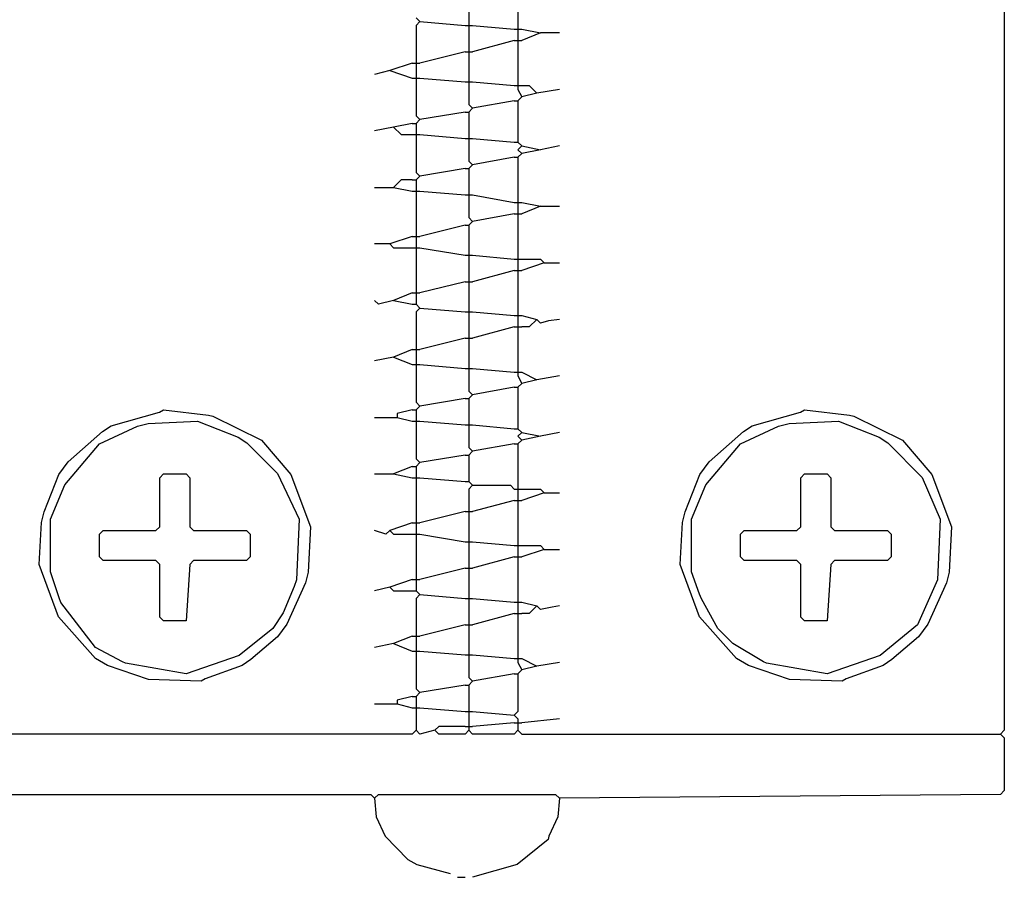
# Model space of a CAD drawing. Extents: x 49 to 882, y -9 to 1184.
# Tile 7 of 28: x 225 to 251, y 35 to 58. Entities that reach past the tile are written whole.
import ezdxf

# ---------------------------------------------------------------- set-up
doc = ezdxf.new("R2010")
doc.units = 0
doc.layers.add('Hrdware', color=7, linetype='CONTINUOUS')

msp = doc.modelspace()

# ---------------------------------------------------------------- linework, layer by layer
at = {"layer": 'Hrdware', "linetype": 'CONTINUOUS'}
for p, q in [((238.471099, 58.79931, -1), (238.471099, 57.810673, -1)), ((237.185873, 58.502719, -1), (237.185873, 57.909537, -1)), ((235.801782, 58.008401, -1), (235.900646, 57.909537, -1)), ((235.900646, 57.909537, -1), (237.087009, 57.810673, -1)), ((237.185873, 57.909537, -1), (237.185873, 57.810673, -1)), ((237.087009, 57.810673, -1), (237.185873, 57.810673, -1)), ((237.185873, 57.810673, -1), (237.284736, 57.810673, -1)), ((237.185873, 57.810673, -1), (237.185873, 57.71181, -1)), ((237.185873, 57.71181, -1), (237.185873, 57.217492, -1)), ((237.284736, 57.810673, -1), (238.372236, 57.71181, -1)), ((238.372236, 57.71181, -1), (238.471099, 57.71181, -1)), ((238.471099, 57.810673, -1), (238.471099, 57.71181, -1)), ((238.471099, 57.71181, -1), (238.569963, 57.71181, -1)), ((238.471099, 57.71181, -1), (238.471099, 57.612946, -1)), ((238.471099, 57.612946, -1), (238.471099, 57.514083, -1)), ((238.569963, 57.71181, -1), (239.064281, 57.612946, -1)), ((239.064281, 57.612946, -1), (238.569963, 57.415219, -1)), ((239.558599, 57.612946, -1), (239.064281, 57.612946, -1)), ((238.372236, 57.415219, -1), (237.284736, 57.118628, -1)), ((238.372236, 57.415219, -1), (238.471099, 57.415219, -1)), ((238.471099, 57.514083, -1), (238.471099, 57.415219, -1)), ((238.471099, 57.415219, -1), (238.569963, 57.415219, -1)), ((238.471099, 57.415219, -1), (238.471099, 57.316355, -1)), ((238.471099, 57.316355, -1), (238.471099, 56.327719, -1)), ((237.087009, 57.118628, -1), (235.900646, 56.822037, -1)), ((237.087009, 57.118628, -1), (237.185873, 57.118628, -1)), ((237.185873, 57.217492, -1), (237.185873, 57.118628, -1)), ((237.185873, 57.118628, -1), (237.284736, 57.118628, -1)), ((237.185873, 57.118628, -1), (237.185873, 57.019764, -1)), ((235.702919, 56.822037, -1), (235.109737, 56.62431, -1)), ((235.702919, 56.822037, -1), (235.801782, 56.822037, -1)), ((235.801782, 56.920901, -1), (235.801782, 56.822037, -1)), ((235.801782, 56.822037, -1), (235.900646, 56.822037, -1)), ((235.801782, 56.822037, -1), (235.801782, 56.723173, -1)), ((237.185873, 57.019764, -1), (237.185873, 56.426583, -1)), ((235.109737, 56.62431, -1), (234.714283, 56.525446, -1)), ((235.109737, 56.62431, -1), (235.702919, 56.426583, -1)), ((235.801782, 56.723173, -1), (235.801782, 56.525446, -1)), ((235.702919, 56.426583, -1), (235.801782, 56.426583, -1)), ((235.801782, 56.525446, -1), (235.801782, 56.426583, -1)), ((235.801782, 56.426583, -1), (235.900646, 56.426583, -1)), ((235.801782, 56.426583, -1), (235.801782, 56.327719, -1)), ((235.900646, 56.426583, -1), (237.087009, 56.327719, -1)), ((237.087009, 56.327719, -1), (237.185873, 56.327719, -1)), ((237.185873, 56.426583, -1), (237.185873, 56.327719, -1)), ((237.185873, 56.327719, -1), (237.284736, 56.327719, -1)), ((237.185873, 56.327719, -1), (237.185873, 56.228855, -1)), ((237.284736, 56.327719, -1), (238.372236, 56.228855, -1)), ((238.471099, 56.327719, -1), (238.471099, 56.228855, -1)), ((238.372236, 56.228855, -1), (238.471099, 56.228855, -1)), ((238.471099, 56.228855, -1), (238.569963, 56.228855, -1)), ((238.471099, 56.228855, -1), (238.471099, 56.129992, -1)), ((238.471099, 56.129992, -1), (238.569963, 55.932264, -1)), ((238.965417, 56.031128, -1), (238.569963, 55.932264, -1)), ((239.558599, 56.129992, -1), (238.965417, 56.031128, -1)), ((238.372236, 55.833401, -1), (237.284736, 55.635673, -1)), ((238.372236, 55.833401, -1), (238.471099, 55.833401, -1)), ((238.569963, 55.932264, -1), (238.471099, 55.833401, -1)), ((238.471099, 55.833401, -1), (238.471099, 55.734537, -1)), ((237.087009, 55.53681, -1), (235.900646, 55.339083, -1)), ((237.087009, 55.53681, -1), (237.185873, 55.53681, -1)), ((237.284736, 55.635673, -1), (237.185873, 55.53681, -1)), ((237.185873, 55.53681, -1), (237.185873, 55.437946, -1)), ((238.471099, 55.734537, -1), (238.471099, 54.844764, -1)), ((235.900646, 55.339083, -1), (235.801782, 55.240219, -1)), ((237.185873, 55.437946, -1), (237.185873, 54.943628, -1)), ((235.208601, 55.141355, -1), (234.714283, 55.042492, -1)), ((235.702919, 55.240219, -1), (235.208601, 55.141355, -1)), ((235.702919, 55.240219, -1), (235.801782, 55.240219, -1)), ((235.801782, 55.240219, -1), (235.801782, 55.141355, -1)), ((235.801782, 55.141355, -1), (235.801782, 55.042492, -1)), ((235.801782, 55.042492, -1), (235.801782, 54.943628, -1)), ((235.702919, 54.943628, -1), (235.801782, 54.943628, -1)), ((235.801782, 54.943628, -1), (235.900646, 54.943628, -1)), ((235.801782, 54.943628, -1), (235.801782, 54.844764, -1)), ((235.900646, 54.943628, -1), (237.087009, 54.844764, -1)), ((237.087009, 54.844764, -1), (237.185873, 54.844764, -1)), ((237.185873, 54.943628, -1), (237.185873, 54.844764, -1)), ((237.185873, 54.844764, -1), (237.284736, 54.844764, -1)), ((237.185873, 54.844764, -1), (237.185873, 54.745901, -1)), ((237.284736, 54.844764, -1), (238.372236, 54.745901, -1)), ((238.372236, 54.745901, -1), (238.471099, 54.745901, -1)), ((238.471099, 54.844764, -1), (238.471099, 54.745901, -1)), ((238.471099, 54.745901, -1), (238.569963, 54.647037, -1)), ((238.569963, 54.647037, -1), (239.064281, 54.548173, -1)), ((239.064281, 54.548173, -1), (238.569963, 54.44931, -1)), ((239.558599, 54.647037, -1), (239.064281, 54.548173, -1)), ((238.372236, 54.350446, -1), (237.284736, 54.152719, -1)), ((238.372236, 54.350446, -1), (238.471099, 54.350446, -1)), ((238.569963, 54.44931, -1), (238.471099, 54.350446, -1)), ((238.471099, 54.350446, -1), (238.471099, 54.251583, -1)), ((238.471099, 54.251583, -1), (238.471099, 53.262946, -1)), ((237.087009, 54.053855, -1), (235.900646, 53.856128, -1)), ((237.087009, 54.053855, -1), (237.185873, 54.053855, -1)), ((237.284736, 54.152719, -1), (237.185873, 54.053855, -1)), ((237.185873, 54.053855, -1), (237.185873, 53.954992, -1)), ((235.702919, 53.757264, -1), (235.801782, 53.757264, -1)), ((235.900646, 53.856128, -1), (235.801782, 53.757264, -1)), ((235.801782, 53.757264, -1), (235.801782, 53.658401, -1)), ((237.185873, 53.954992, -1), (237.185873, 53.460673, -1)), ((234.714283, 53.559537, -1), (235.208601, 53.559537, -1)), ((235.208601, 53.559537, -1), (235.702919, 53.460673, -1)), ((235.702919, 53.460673, -1), (235.801782, 53.460673, -1)), ((235.801782, 53.658401, -1), (235.801782, 53.559537, -1)), ((235.801782, 53.559537, -1), (235.801782, 53.460673, -1)), ((235.801782, 53.460673, -1), (235.900646, 53.460673, -1)), ((235.801782, 53.460673, -1), (235.801782, 53.36181, -1)), ((235.900646, 53.460673, -1), (237.087009, 53.36181, -1)), ((237.185873, 53.460673, -1), (237.185873, 53.36181, -1)), ((235.801782, 53.36181, -1), (235.801782, 52.373173, -1)), ((237.087009, 53.36181, -1), (237.185873, 53.36181, -1)), ((237.185873, 53.36181, -1), (237.284736, 53.36181, -1)), ((237.185873, 53.36181, -1), (237.185873, 53.262946, -1)), ((237.284736, 53.36181, -1), (238.372236, 53.164083, -1)), ((238.471099, 53.262946, -1), (238.471099, 53.164083, -1)), ((238.372236, 53.164083, -1), (238.471099, 53.164083, -1)), ((238.471099, 53.164083, -1), (238.569963, 53.164083, -1)), ((238.471099, 53.164083, -1), (238.471099, 53.065219, -1)), ((238.471099, 53.065219, -1), (238.471099, 52.966355, -1)), ((238.471099, 52.966355, -1), (238.471099, 52.867492, -1)), ((238.569963, 53.164083, -1), (239.064281, 53.065219, -1)), ((239.064281, 53.065219, -1), (238.569963, 52.867492, -1)), ((239.064281, 53.065219, -1), (239.558599, 53.065219, -1)), ((237.284736, 52.669764, -1), (237.185873, 52.570901, -1)), ((238.372236, 52.867492, -1), (237.284736, 52.669764, -1)), ((238.372236, 52.867492, -1), (238.471099, 52.867492, -1)), ((238.471099, 52.867492, -1), (238.569963, 52.867492, -1)), ((238.471099, 52.867492, -1), (238.471099, 52.768628, -1)), ((238.471099, 52.768628, -1), (238.471099, 51.779992, -1)), ((237.087009, 52.570901, -1), (235.900646, 52.27431, -1)), ((237.087009, 52.570901, -1), (237.185873, 52.570901, -1)), ((237.185873, 52.570901, -1), (237.185873, 52.472037, -1)), ((237.185873, 52.472037, -1), (237.185873, 51.878855, -1)), ((235.702919, 52.27431, -1), (235.109737, 52.076583, -1)), ((235.702919, 52.27431, -1), (235.801782, 52.27431, -1)), ((235.801782, 52.373173, -1), (235.801782, 52.27431, -1)), ((235.801782, 52.27431, -1), (235.900646, 52.27431, -1)), ((235.801782, 52.27431, -1), (235.801782, 52.175446, -1)), ((235.801782, 52.175446, -1), (235.801782, 52.076583, -1)), ((235.109737, 52.076583, -1), (234.714283, 52.076583, -1)), ((235.702919, 51.977719, -1), (235.801782, 51.977719, -1)), ((235.801782, 52.076583, -1), (235.801782, 51.977719, -1)), ((235.801782, 51.977719, -1), (235.900646, 51.977719, -1)), ((235.801782, 51.977719, -1), (235.801782, 51.878855, -1)), ((235.900646, 51.977719, -1), (237.087009, 51.779992, -1)), ((235.801782, 51.878855, -1), (235.801782, 50.890219, -1)), ((237.087009, 51.779992, -1), (237.185873, 51.779992, -1)), ((237.185873, 51.878855, -1), (237.185873, 51.779992, -1)), ((237.185873, 51.779992, -1), (237.284736, 51.779992, -1)), ((237.185873, 51.779992, -1), (237.185873, 51.681128, -1)), ((237.185873, 51.681128, -1), (237.185873, 51.18681, -1)), ((237.284736, 51.779992, -1), (238.372236, 51.681128, -1)), ((238.372236, 51.681128, -1), (238.471099, 51.681128, -1)), ((238.471099, 51.779992, -1), (238.471099, 51.681128, -1)), ((238.471099, 51.681128, -1), (238.569963, 51.681128, -1)), ((238.471099, 51.681128, -1), (238.471099, 51.582264, -1)), ((238.372236, 51.384537, -1), (237.284736, 51.087946, -1)), ((238.372236, 51.384537, -1), (238.471099, 51.384537, -1)), ((238.471099, 51.582264, -1), (238.471099, 51.483401, -1)), ((238.471099, 51.483401, -1), (238.471099, 51.384537, -1)), ((238.471099, 51.384537, -1), (238.569963, 51.384537, -1)), ((238.471099, 51.384537, -1), (238.471099, 51.285673, -1)), ((239.163145, 51.582264, -1), (238.569963, 51.384537, -1)), ((239.163145, 51.582264, -1), (239.558599, 51.582264, -1)), ((237.185873, 51.18681, -1), (237.185873, 51.087946, -1)), ((238.471099, 51.285673, -1), (238.471099, 50.297037, -1)), ((235.801782, 50.890219, -1), (235.801782, 50.791355, -1)), ((237.087009, 51.087946, -1), (235.900646, 50.791355, -1)), ((237.087009, 51.087946, -1), (237.185873, 51.087946, -1)), ((237.185873, 51.087946, -1), (237.284736, 51.087946, -1)), ((237.185873, 51.087946, -1), (237.185873, 50.989083, -1)), ((237.185873, 50.989083, -1), (237.185873, 50.395901, -1)), ((235.702919, 50.791355, -1), (235.208601, 50.593628, -1)), ((235.702919, 50.791355, -1), (235.801782, 50.791355, -1)), ((235.801782, 50.791355, -1), (235.900646, 50.791355, -1)), ((235.801782, 50.791355, -1), (235.801782, 50.692492, -1)), ((235.801782, 50.692492, -1), (235.801782, 50.593628, -1)), ((235.208601, 50.593628, -1), (235.702919, 50.494764, -1)), ((235.702919, 50.494764, -1), (235.801782, 50.494764, -1)), ((235.801782, 50.593628, -1), (235.801782, 50.494764, -1)), ((235.801782, 50.494764, -1), (235.900646, 50.395901, -1)), ((235.900646, 50.395901, -1), (237.087009, 50.297037, -1)), ((237.185873, 50.395901, -1), (237.185873, 50.297037, -1)), ((237.087009, 50.297037, -1), (237.185873, 50.297037, -1)), ((237.185873, 50.297037, -1), (237.284736, 50.297037, -1)), ((237.185873, 50.297037, -1), (237.185873, 50.198173, -1)), ((237.185873, 50.198173, -1), (237.185873, 49.703855, -1)), ((237.284736, 50.297037, -1), (238.372236, 50.198173, -1)), ((238.372236, 50.198173, -1), (238.471099, 50.198173, -1)), ((238.471099, 50.297037, -1), (238.471099, 50.198173, -1)), ((238.471099, 50.198173, -1), (238.569963, 50.198173, -1)), ((238.471099, 50.198173, -1), (238.471099, 50.09931, -1)), ((238.471099, 50.09931, -1), (238.471099, 50.000446, -1)), ((238.569963, 50.198173, -1), (238.965417, 50.09931, -1)), ((238.372236, 49.901583, -1), (237.284736, 49.604992, -1)), ((238.372236, 49.901583, -1), (238.471099, 49.901583, -1)), ((238.471099, 50.000446, -1), (238.471099, 49.901583, -1)), ((238.471099, 49.901583, -1), (238.569963, 49.901583, -1)), ((238.471099, 49.901583, -1), (238.471099, 49.802719, -1)), ((237.087009, 49.604992, -1), (235.900646, 49.308401, -1)), ((237.087009, 49.604992, -1), (237.185873, 49.604992, -1)), ((237.185873, 49.703855, -1), (237.185873, 49.604992, -1)), ((237.185873, 49.604992, -1), (237.284736, 49.604992, -1)), ((237.185873, 49.604992, -1), (237.185873, 49.506128, -1)), ((238.471099, 49.802719, -1), (238.471099, 48.814083, -1)), ((235.801782, 49.407264, -1), (235.801782, 49.308401, -1)), ((237.185873, 49.506128, -1), (237.185873, 48.912946, -1)), ((235.208601, 49.110673, -1), (234.714283, 49.01181, -1)), ((235.702919, 49.308401, -1), (235.208601, 49.110673, -1)), ((235.208601, 49.110673, -1), (235.702919, 48.912946, -1)), ((235.702919, 49.308401, -1), (235.801782, 49.308401, -1)), ((235.801782, 49.308401, -1), (235.900646, 49.308401, -1)), ((235.801782, 49.308401, -1), (235.801782, 49.209537, -1)), ((235.801782, 49.209537, -1), (235.801782, 49.01181, -1)), ((235.702919, 48.912946, -1), (235.801782, 48.912946, -1)), ((235.801782, 49.01181, -1), (235.801782, 48.912946, -1)), ((235.801782, 48.912946, -1), (235.900646, 48.912946, -1)), ((235.801782, 48.912946, -1), (235.801782, 48.814083, -1)), ((235.900646, 48.912946, -1), (237.087009, 48.814083, -1)), ((237.087009, 48.814083, -1), (237.185873, 48.814083, -1)), ((237.185873, 48.912946, -1), (237.185873, 48.814083, -1)), ((237.185873, 48.814083, -1), (237.284736, 48.814083, -1)), ((237.185873, 48.814083, -1), (237.185873, 48.715219, -1)), ((237.284736, 48.814083, -1), (238.372236, 48.715219, -1)), ((238.471099, 48.814083, -1), (238.471099, 48.715219, -1)), ((238.372236, 48.715219, -1), (238.471099, 48.715219, -1)), ((238.471099, 48.715219, -1), (238.569963, 48.715219, -1)), ((238.471099, 48.715219, -1), (238.471099, 48.616355, -1)), ((238.471099, 48.616355, -1), (238.569963, 48.418628, -1)), ((238.569963, 48.715219, -1), (238.965417, 48.517492, -1)), ((239.558599, 48.616355, -1), (238.965417, 48.517492, -1)), ((238.372236, 48.319764, -1), (237.284736, 48.122037, -1)), ((238.372236, 48.319764, -1), (238.471099, 48.319764, -1)), ((238.569963, 48.418628, -1), (238.471099, 48.319764, -1)), ((238.471099, 48.319764, -1), (238.471099, 48.220901, -1)), ((238.965417, 48.517492, -1), (238.569963, 48.418628, -1)), ((237.087009, 48.023173, -1), (235.900646, 47.825446, -1)), ((237.087009, 48.023173, -1), (237.185873, 48.023173, -1)), ((237.284736, 48.122037, -1), (237.185873, 48.023173, -1)), ((237.185873, 48.023173, -1), (237.185873, 47.92431, -1)), ((238.471099, 48.220901, -1), (238.471099, 47.331128, -1)), ((235.900646, 47.825446, -1), (235.801782, 47.726583, -1)), ((237.185873, 47.92431, -1), (237.185873, 47.429992, -1)), ((234.714283, 47.528855, -1), (235.208601, 47.528855, -1)), ((235.208601, 47.528855, -1), (235.307465, 47.528855, -1)), ((235.702919, 47.726583, -1), (235.307465, 47.627719, -1)), ((235.307465, 47.627719, -1), (235.307465, 47.528855, -1)), ((235.307465, 47.528855, -1), (235.702919, 47.429992, -1)), ((235.702919, 47.726583, -1), (235.801782, 47.726583, -1)), ((235.801782, 47.726583, -1), (235.801782, 47.627719, -1)), ((235.801782, 47.627719, -1), (235.801782, 47.528855, -1)), ((235.801782, 47.528855, -1), (235.801782, 47.429992, -1)), ((235.702919, 47.429992, -1), (235.801782, 47.429992, -1)), ((235.801782, 47.429992, -1), (235.900646, 47.429992, -1)), ((235.801782, 47.429992, -1), (235.801782, 47.331128, -1)), ((235.900646, 47.429992, -1), (237.087009, 47.331128, -1)), ((237.087009, 47.331128, -1), (237.185873, 47.331128, -1)), ((237.185873, 47.429992, -1), (237.185873, 47.331128, -1)), ((237.185873, 47.331128, -1), (237.284736, 47.331128, -1)), ((237.185873, 47.331128, -1), (237.185873, 47.232264, -1)), ((237.284736, 47.331128, -1), (238.372236, 47.232264, -1)), ((238.471099, 47.331128, -1), (238.471099, 47.232264, -1)), ((238.372236, 47.232264, -1), (238.471099, 47.232264, -1)), ((238.471099, 47.232264, -1), (238.569963, 47.133401, -1)), ((238.569963, 47.133401, -1), (239.064281, 47.034537, -1)), ((239.064281, 47.034537, -1), (238.569963, 46.935673, -1)), ((239.558599, 47.133401, -1), (239.064281, 47.034537, -1)), ((238.372236, 46.83681, -1), (237.284736, 46.639083, -1)), ((238.372236, 46.83681, -1), (238.471099, 46.83681, -1)), ((238.569963, 46.935673, -1), (238.471099, 46.83681, -1)), ((238.471099, 46.83681, -1), (238.471099, 46.737946, -1)), ((238.471099, 46.737946, -1), (238.471099, 45.74931, -1)), ((237.087009, 46.540219, -1), (235.900646, 46.342492, -1)), ((237.087009, 46.540219, -1), (237.185873, 46.540219, -1)), ((237.284736, 46.639083, -1), (237.185873, 46.540219, -1)), ((237.185873, 46.540219, -1), (237.185873, 46.441355, -1)), ((235.702919, 46.243628, -1), (235.208601, 46.045901, -1)), ((235.702919, 46.243628, -1), (235.801782, 46.243628, -1)), ((235.900646, 46.342492, -1), (235.801782, 46.243628, -1)), ((235.801782, 46.243628, -1), (235.801782, 46.144764, -1)), ((237.185873, 46.441355, -1), (237.185873, 45.947037, -1)), ((234.714283, 46.045901, -1), (235.208601, 46.045901, -1)), ((235.208601, 46.045901, -1), (235.702919, 45.947037, -1)), ((235.801782, 46.144764, -1), (235.801782, 46.045901, -1)), ((235.801782, 46.045901, -1), (235.801782, 45.947037, -1)), ((235.702919, 45.947037, -1), (235.801782, 45.947037, -1)), ((235.801782, 45.947037, -1), (235.900646, 45.947037, -1)), ((235.801782, 45.947037, -1), (235.801782, 45.848173, -1)), ((235.801782, 45.848173, -1), (235.801782, 44.859537, -1)), ((235.900646, 45.947037, -1), (237.087009, 45.848173, -1)), ((237.087009, 45.848173, -1), (237.185873, 45.848173, -1)), ((237.185873, 45.947037, -1), (237.185873, 45.848173, -1)), ((237.185873, 45.848173, -1), (237.284736, 45.74931, -1)), ((238.471099, 45.74931, -1), (238.471099, 45.650446, -1)), ((238.372236, 45.650446, -1), (238.471099, 45.650446, -1)), ((238.471099, 45.650446, -1), (238.569963, 45.650446, -1)), ((238.471099, 45.650446, -1), (238.471099, 45.551583, -1)), ((238.471099, 45.551583, -1), (238.471099, 45.452719, -1)), ((238.471099, 45.452719, -1), (238.471099, 45.353855, -1)), ((239.163145, 45.551583, -1), (238.569963, 45.353855, -1)), ((239.163145, 45.551583, -1), (239.558599, 45.551583, -1)), ((238.372236, 45.353855, -1), (237.284736, 45.057264, -1)), ((238.372236, 45.353855, -1), (238.471099, 45.353855, -1)), ((238.471099, 45.353855, -1), (238.569963, 45.353855, -1)), ((238.471099, 45.353855, -1), (238.471099, 45.254992, -1)), ((238.471099, 45.254992, -1), (238.471099, 44.266355, -1)), ((237.087009, 45.057264, -1), (235.900646, 44.760673, -1)), ((237.087009, 45.057264, -1), (237.185873, 45.057264, -1)), ((237.185873, 45.156128, -1), (237.185873, 45.057264, -1)), ((237.185873, 45.057264, -1), (237.284736, 45.057264, -1)), ((237.185873, 45.057264, -1), (237.185873, 44.958401, -1)), ((237.185873, 44.958401, -1), (237.185873, 44.365219, -1)), ((235.702919, 44.760673, -1), (235.109737, 44.562946, -1)), ((235.702919, 44.760673, -1), (235.801782, 44.760673, -1)), ((235.801782, 44.859537, -1), (235.801782, 44.760673, -1)), ((235.801782, 44.760673, -1), (235.900646, 44.760673, -1)), ((235.801782, 44.760673, -1), (235.801782, 44.66181, -1)), ((235.702919, 44.464083, -1), (235.801782, 44.464083, -1)), ((235.801782, 44.66181, -1), (235.801782, 44.562946, -1)), ((235.801782, 44.562946, -1), (235.801782, 44.464083, -1)), ((235.801782, 44.464083, -1), (235.900646, 44.464083, -1)), ((235.801782, 44.464083, -1), (235.801782, 44.365219, -1)), ((235.900646, 44.464083, -1), (237.087009, 44.266355, -1)), ((235.801782, 44.365219, -1), (235.801782, 43.376583, -1)), ((237.087009, 44.266355, -1), (237.185873, 44.266355, -1)), ((237.185873, 44.365219, -1), (237.185873, 44.266355, -1)), ((237.185873, 44.266355, -1), (237.284736, 44.266355, -1)), ((237.185873, 44.266355, -1), (237.185873, 44.167492, -1)), ((237.185873, 44.167492, -1), (237.185873, 43.673173, -1)), ((237.284736, 44.266355, -1), (238.372236, 44.167492, -1)), ((238.372236, 44.167492, -1), (238.471099, 44.167492, -1)), ((238.471099, 44.266355, -1), (238.471099, 44.167492, -1)), ((238.471099, 44.167492, -1), (238.569963, 44.167492, -1)), ((238.471099, 44.167492, -1), (238.471099, 44.068628, -1)), ((238.471099, 44.068628, -1), (238.471099, 43.969764, -1)), ((238.471099, 43.969764, -1), (238.471099, 43.870901, -1)), ((239.163145, 44.068628, -1), (238.569963, 43.870901, -1)), ((239.163145, 44.068628, -1), (239.558599, 44.068628, -1)), ((237.185873, 43.673173, -1), (237.185873, 43.57431, -1)), ((238.372236, 43.870901, -1), (237.284736, 43.57431, -1)), ((238.372236, 43.870901, -1), (238.471099, 43.870901, -1)), ((238.471099, 43.870901, -1), (238.569963, 43.870901, -1)), ((238.471099, 43.870901, -1), (238.471099, 43.772037, -1)), ((238.471099, 43.772037, -1), (238.471099, 42.783401, -1)), ((235.801782, 43.376583, -1), (235.801782, 43.277719, -1)), ((237.087009, 43.57431, -1), (235.900646, 43.277719, -1)), ((237.087009, 43.57431, -1), (237.185873, 43.57431, -1)), ((237.185873, 43.57431, -1), (237.284736, 43.57431, -1)), ((237.185873, 43.57431, -1), (237.185873, 43.475446, -1)), ((237.185873, 43.475446, -1), (237.185873, 42.882264, -1)), ((235.702919, 43.277719, -1), (235.109737, 43.079992, -1)), ((235.702919, 43.277719, -1), (235.801782, 43.277719, -1)), ((235.801782, 43.277719, -1), (235.900646, 43.277719, -1)), ((235.801782, 43.277719, -1), (235.801782, 43.178855, -1)), ((235.801782, 43.178855, -1), (235.801782, 43.079992, -1)), ((235.109737, 43.079992, -1), (234.714283, 42.981128, -1)), ((235.702919, 42.981128, -1), (235.801782, 42.981128, -1)), ((235.801782, 43.079992, -1), (235.801782, 42.981128, -1)), ((235.801782, 42.981128, -1), (235.900646, 42.882264, -1)), ((235.900646, 42.882264, -1), (237.087009, 42.783401, -1)), ((237.185873, 42.882264, -1), (237.185873, 42.783401, -1)), ((237.087009, 42.783401, -1), (237.185873, 42.783401, -1)), ((237.185873, 42.783401, -1), (237.284736, 42.783401, -1)), ((237.185873, 42.783401, -1), (237.185873, 42.684537, -1)), ((237.185873, 42.684537, -1), (237.185873, 42.190219, -1)), ((237.284736, 42.783401, -1), (238.372236, 42.684537, -1)), ((238.372236, 42.684537, -1), (238.471099, 42.684537, -1)), ((238.471099, 42.783401, -1), (238.471099, 42.684537, -1)), ((238.471099, 42.684537, -1), (238.569963, 42.684537, -1)), ((238.471099, 42.684537, -1), (238.471099, 42.585673, -1)), ((238.569963, 42.684537, -1), (238.965417, 42.585673, -1)), ((238.372236, 42.387946, -1), (237.284736, 42.091355, -1)), ((238.372236, 42.387946, -1), (238.471099, 42.387946, -1)), ((238.471099, 42.585673, -1), (238.471099, 42.48681, -1)), ((238.471099, 42.48681, -1), (238.471099, 42.387946, -1)), ((238.471099, 42.387946, -1), (238.569963, 42.387946, -1)), ((238.471099, 42.387946, -1), (238.471099, 42.289083, -1)), ((237.087009, 42.091355, -1), (235.900646, 41.794764, -1)), ((237.087009, 42.091355, -1), (237.185873, 42.091355, -1)), ((237.185873, 42.190219, -1), (237.185873, 42.091355, -1)), ((237.185873, 42.091355, -1), (237.284736, 42.091355, -1)), ((237.185873, 42.091355, -1), (237.185873, 41.992492, -1)), ((238.471099, 42.289083, -1), (238.471099, 41.300446, -1)), ((235.801782, 41.893628, -1), (235.801782, 41.794764, -1)), ((237.185873, 41.992492, -1), (237.185873, 41.39931, -1)), ((235.208601, 41.597037, -1), (234.714283, 41.498173, -1)), ((235.702919, 41.794764, -1), (235.208601, 41.597037, -1)), ((235.208601, 41.597037, -1), (235.702919, 41.39931, -1)), ((235.702919, 41.794764, -1), (235.801782, 41.794764, -1)), ((235.801782, 41.794764, -1), (235.900646, 41.794764, -1)), ((235.801782, 41.794764, -1), (235.801782, 41.695901, -1)), ((235.801782, 41.695901, -1), (235.801782, 41.498173, -1)), ((235.702919, 41.39931, -1), (235.801782, 41.39931, -1)), ((235.801782, 41.498173, -1), (235.801782, 41.39931, -1)), ((235.801782, 41.39931, -1), (235.900646, 41.39931, -1)), ((235.801782, 41.39931, -1), (235.801782, 41.300446, -1)), ((235.900646, 41.39931, -1), (237.087009, 41.300446, -1)), ((237.185873, 41.39931, -1), (237.185873, 41.300446, -1)), ((237.087009, 41.300446, -1), (237.185873, 41.300446, -1)), ((237.185873, 41.300446, -1), (237.284736, 41.300446, -1)), ((237.185873, 41.300446, -1), (237.185873, 41.201583, -1)), ((237.284736, 41.300446, -1), (238.372236, 41.201583, -1)), ((238.372236, 41.201583, -1), (238.471099, 41.201583, -1)), ((238.471099, 41.300446, -1), (238.471099, 41.201583, -1)), ((238.471099, 41.201583, -1), (238.569963, 41.201583, -1)), ((238.471099, 41.201583, -1), (238.471099, 41.102719, -1)), ((238.471099, 41.102719, -1), (238.569963, 40.904992, -1)), ((238.569963, 41.201583, -1), (238.965417, 41.003855, -1)), ((239.558599, 41.102719, -1), (238.965417, 41.003855, -1)), ((238.372236, 40.806128, -1), (237.284736, 40.608401, -1)), ((238.372236, 40.806128, -1), (238.471099, 40.806128, -1)), ((238.569963, 40.904992, -1), (238.471099, 40.806128, -1)), ((238.471099, 40.806128, -1), (238.471099, 40.707264, -1)), ((238.965417, 41.003855, -1), (238.569963, 40.904992, -1)), ((237.284736, 40.608401, -1), (237.185873, 40.509537, -1)), ((235.900646, 40.31181, -1), (235.801782, 40.212946, -1)), ((237.087009, 40.509537, -1), (235.900646, 40.31181, -1)), ((237.087009, 40.509537, -1), (237.185873, 40.509537, -1)), ((237.185873, 40.509537, -1), (237.185873, 40.410673, -1)), ((237.185873, 40.410673, -1), (237.185873, 39.916355, -1)), ((234.714283, 40.015219, -1), (235.208601, 40.015219, -1)), ((235.208601, 40.015219, -1), (235.307465, 40.015219, -1)), ((235.702919, 40.212946, -1), (235.307465, 40.114083, -1)), ((235.307465, 40.114083, -1), (235.307465, 40.015219, -1)), ((235.307465, 40.015219, -1), (235.702919, 39.916355, -1)), ((235.702919, 40.212946, -1), (235.801782, 40.212946, -1)), ((235.801782, 40.212946, -1), (235.801782, 40.114083, -1)), ((235.801782, 40.114083, -1), (235.801782, 40.015219, -1)), ((235.801782, 40.015219, -1), (235.801782, 39.916355, -1)), ((235.702919, 39.916355, -1), (235.801782, 39.916355, -1)), ((235.801782, 39.916355, -1), (235.900646, 39.916355, -1)), ((235.801782, 39.916355, -1), (235.801782, 39.817492, -1)), ((235.801782, 39.817492, -1), (235.801782, 39.323173, -1)), ((235.900646, 39.916355, -1), (237.087009, 39.817492, -1)), ((237.087009, 39.817492, -1), (237.185873, 39.817492, -1)), ((237.185873, 39.916355, -1), (237.185873, 39.817492, -1)), ((237.185873, 39.817492, -1), (237.284736, 39.817492, -1)), ((237.185873, 39.817492, -1), (237.185873, 39.718628, -1)), ((237.284736, 39.817492, -1), (238.372236, 39.718628, -1)), ((237.185873, 39.718628, -1), (237.185873, 39.520901, -1)), ((237.185873, 39.520901, -1), (237.185873, 39.422037, -1)), ((238.372236, 39.520901, -1), (237.284736, 39.422037, -1)), ((238.372236, 39.718628, -1), (238.471099, 39.619764, -1)), ((238.372236, 39.520901, -1), (238.471099, 39.520901, -1)), ((238.471099, 39.619764, -1), (238.471099, 39.520901, -1)), ((238.471099, 39.520901, -1), (238.569963, 39.520901, -1)), ((238.471099, 39.520901, -1), (238.471099, 39.422037, -1)), ((239.558599, 39.619764, -1), (238.569963, 39.520901, -1)), ((237.087009, 39.422037, -1), (237.185873, 39.422037, -1)), ((237.185873, 39.422037, -1), (237.284736, 39.422037, -1)), ((237.185873, 39.422037, -1), (237.185873, 39.323173, -1)), ((238.471099, 39.422037, -1), (238.471099, 39.323173, -1)), ((236.889282, 35.467492, -1), (237.087009, 35.467492, -1))]:
    msp.add_line(p, q, dxfattribs=at)
for points in [[(247.368822, 78.868628, -1), (248.149845, 78.740105, -1), (249.262456, 78.19942, -1), (249.741549, 77.879992, -1), (250.608483, 76.777267, -1), (250.710412, 76.584878, -1), (251.224502, 75.210673, -1), (251.224502, 39.323173, -1), (251.125639, 39.22431, -1)], [(235.900646, 57.909537, -1), (235.801782, 57.810673, -1), (235.801782, 56.920901, -1)], [(235.801782, 56.327719, -1), (235.801782, 55.437946, -1), (235.900646, 55.339083, -1)], [(237.185873, 56.228855, -1), (237.185873, 55.734537, -1), (237.284736, 55.635673, -1)], [(238.569963, 56.228855, -1), (238.76769, 56.228855, -1), (238.965417, 56.031128, -1)], [(235.208601, 55.141355, -1), (235.406328, 54.943628, -1), (235.702919, 54.943628, -1)], [(235.801782, 54.844764, -1), (235.801782, 53.954992, -1), (235.900646, 53.856128, -1)], [(237.185873, 54.745901, -1), (237.185873, 54.251583, -1), (237.284736, 54.152719, -1)], [(238.569963, 54.647037, -1), (238.471099, 54.548173, -1), (238.569963, 54.44931, -1)], [(235.702919, 53.757264, -1), (235.406328, 53.757264, -1), (235.208601, 53.559537, -1)], [(237.185873, 53.262946, -1), (237.185873, 52.768628, -1), (237.284736, 52.669764, -1)], [(235.109737, 52.076583, -1), (235.208601, 51.977719, -1), (235.702919, 51.977719, -1)], [(238.569963, 51.681128, -1), (239.064281, 51.681128, -1), (239.163145, 51.582264, -1)], [(235.208601, 50.593628, -1), (234.813147, 50.494764, -1), (234.714283, 50.593628, -1)], [(235.900646, 50.395901, -1), (235.801782, 50.297037, -1), (235.801782, 49.407264, -1)], [(238.965417, 50.09931, -1), (238.76769, 49.901583, -1), (238.569963, 49.901583, -1)], [(239.558599, 50.09931, -1), (239.270708, 50.064411, -1), (239.064281, 50.000446, -1), (238.965417, 50.09931, -1)], [(235.801782, 48.814083, -1), (235.801782, 47.92431, -1), (235.900646, 47.825446, -1)], [(237.185873, 48.715219, -1), (237.185873, 48.220901, -1), (237.284736, 48.122037, -1)], [(230.166558, 40.608401, -1), (228.785532, 40.654372, -1), (227.710193, 41.026693, -1), (227.398377, 41.201583, -1), (226.429514, 42.298969, -1), (225.915424, 43.673173, -1), (225.979388, 44.769373, -1), (226.049186, 45.048564, -1), (226.433469, 46.028105, -1), (226.682605, 46.360287, -1), (227.58088, 47.156238, -1), (227.809057, 47.308291, -1), (229.072336, 47.667759, -1), (229.177922, 47.726583, -1), (230.357562, 47.587679, -1), (230.473035, 47.558514, -1), (231.748375, 46.935673, -1), (232.516447, 46.030676, -1), (233.033602, 44.66181, -1), (232.969637, 43.466746, -1), (232.89984, 43.187555, -1), (232.416693, 42.109151, -1), (232.167557, 41.776969, -1), (231.46701, 41.178745, -1), (231.238832, 41.026693, -1), (230.274121, 40.672366, -1), (230.166558, 40.608401, -1)], [(246.973368, 40.608401, -1), (245.592343, 40.654372, -1), (244.517003, 41.026693, -1), (244.205188, 41.201583, -1), (243.236324, 42.298969, -1), (242.722234, 43.673173, -1), (242.786199, 44.769373, -1), (242.855996, 45.048564, -1), (243.240279, 46.028105, -1), (243.489415, 46.360287, -1), (244.38769, 47.156238, -1), (244.615867, 47.308291, -1), (245.879146, 47.667759, -1), (245.984732, 47.726583, -1), (247.164373, 47.587679, -1), (247.279845, 47.558514, -1), (248.555186, 46.935673, -1), (249.323257, 46.030676, -1), (249.840412, 44.66181, -1), (249.776447, 43.466746, -1), (249.70665, 43.187555, -1), (249.223503, 42.109151, -1), (248.974367, 41.776969, -1), (248.27382, 41.178745, -1), (248.045643, 41.026693, -1), (247.080932, 40.672366, -1), (246.973368, 40.608401, -1)], [(229.771104, 40.806128, -1), (228.1794, 41.082946, -1), (228.100309, 41.122492, -1), (227.398377, 41.498173, -1), (226.488832, 42.674651, -1), (226.439401, 42.793287, -1), (226.212014, 43.475446, -1), (226.212014, 44.859537, -1), (226.587696, 45.759196, -1), (227.497241, 46.83681, -1), (228.494577, 47.296229, -1), (228.773768, 47.366027, -1), (230.067694, 47.429992, -1), (231.139969, 47.0117, -1), (231.368146, 46.859647, -1), (232.166667, 46.061126, -1), (232.737011, 44.859537, -1), (232.667807, 43.267833, -1), (232.608489, 43.089878, -1), (232.31783, 42.405742, -1), (232.044966, 41.992492, -1), (231.16508, 41.280673, -1), (229.771104, 40.806128, -1)], [(235.801782, 47.331128, -1), (235.801782, 46.441355, -1), (235.900646, 46.342492, -1)], [(246.577914, 40.806128, -1), (244.98621, 41.082946, -1), (244.907119, 41.122492, -1), (244.106324, 41.597037, -1), (243.71087, 41.992492, -1), (243.285756, 42.773514, -1), (243.236324, 42.892151, -1), (243.018825, 43.475446, -1), (243.018825, 44.859537, -1), (243.394506, 45.759196, -1), (244.304051, 46.83681, -1), (245.301387, 47.296229, -1), (245.580578, 47.366027, -1), (246.874505, 47.429992, -1), (247.946779, 47.0117, -1), (248.174956, 46.859647, -1), (249.069276, 45.956923, -1), (249.543821, 44.859537, -1), (249.474617, 43.267833, -1), (248.95064, 42.091355, -1), (247.97189, 41.280673, -1), (246.577914, 40.806128, -1)], [(237.185873, 47.232264, -1), (237.185873, 46.737946, -1), (237.284736, 46.639083, -1)], [(238.569963, 47.133401, -1), (238.471099, 47.034537, -1), (238.569963, 46.935673, -1)], [(229.771104, 42.190219, -1), (229.177922, 42.190219, -1), (229.079058, 42.289083, -1), (229.079058, 43.673173, -1), (228.980195, 43.772037, -1), (227.596105, 43.772037, -1), (227.497241, 43.870901, -1), (227.497241, 44.464083, -1), (227.596105, 44.562946, -1), (228.980195, 44.562946, -1), (229.079058, 44.66181, -1), (229.079058, 45.947037, -1), (229.177922, 46.045901, -1), (229.771104, 46.045901, -1), (229.869967, 45.947037, -1), (229.869967, 44.66181, -1), (229.968831, 44.562946, -1), (231.352921, 44.562946, -1), (231.451785, 44.464083, -1), (231.451785, 43.870901, -1), (231.352921, 43.772037, -1), (229.968831, 43.772037, -1), (229.869967, 43.673173, -1), (229.771104, 42.190219, -1)], [(246.577914, 42.190219, -1), (245.984732, 42.190219, -1), (245.885869, 42.289083, -1), (245.885869, 43.673173, -1), (245.787005, 43.772037, -1), (244.402915, 43.772037, -1), (244.304051, 43.870901, -1), (244.304051, 44.464083, -1), (244.402915, 44.562946, -1), (245.787005, 44.562946, -1), (245.885869, 44.66181, -1), (245.885869, 45.947037, -1), (245.984732, 46.045901, -1), (246.577914, 46.045901, -1), (246.676777, 45.947037, -1), (246.676777, 44.66181, -1), (246.775641, 44.562946, -1), (248.159731, 44.562946, -1), (248.258595, 44.464083, -1), (248.258595, 43.870901, -1), (248.159731, 43.772037, -1), (246.775641, 43.772037, -1), (246.676777, 43.673173, -1), (246.577914, 42.190219, -1)], [(237.284736, 45.74931, -1), (237.185873, 45.650446, -1), (237.185873, 45.156128, -1)], [(237.284736, 45.74931, -1), (238.273372, 45.74931, -1), (238.372236, 45.650446, -1)], [(238.569963, 45.650446, -1), (239.064281, 45.650446, -1), (239.163145, 45.551583, -1)], [(235.109737, 44.562946, -1), (235.010874, 44.464083, -1), (234.714283, 44.562946, -1)], [(235.109737, 44.562946, -1), (235.208601, 44.464083, -1), (235.702919, 44.464083, -1)], [(238.569963, 44.167492, -1), (239.064281, 44.167492, -1), (239.163145, 44.068628, -1)], [(235.109737, 43.079992, -1), (235.208601, 42.981128, -1), (235.702919, 42.981128, -1)], [(235.900646, 42.882264, -1), (235.801782, 42.783401, -1), (235.801782, 41.893628, -1)], [(238.965417, 42.585673, -1), (238.76769, 42.387946, -1), (238.569963, 42.387946, -1)], [(239.558599, 42.585673, -1), (239.370758, 42.556014, -1), (239.064281, 42.48681, -1), (238.965417, 42.585673, -1)], [(235.801782, 41.300446, -1), (235.801782, 40.410673, -1), (235.900646, 40.31181, -1)], [(237.185873, 41.201583, -1), (237.185873, 40.707264, -1), (237.284736, 40.608401, -1)], [(238.471099, 40.707264, -1), (238.471099, 39.817492, -1), (238.372236, 39.718628, -1)], [(235.801782, 39.323173, -1), (235.702919, 39.22431, -1), (220.280199, 39.22431, -1), (220.181335, 39.323173, -1)], [(236.2961, 39.323173, -1), (235.900646, 39.22431, -1), (235.801782, 39.323173, -1)], [(237.087009, 39.422037, -1), (236.394964, 39.422037, -1), (236.2961, 39.323173, -1)], [(237.185873, 39.323173, -1), (237.087009, 39.22431, -1), (236.394964, 39.22431, -1), (236.2961, 39.323173, -1)], [(238.471099, 39.323173, -1), (238.372236, 39.22431, -1), (237.284736, 39.22431, -1), (237.185873, 39.323173, -1)], [(238.471099, 39.323173, -1), (238.569963, 39.22431, -1), (251.125639, 39.22431, -1)], [(251.125639, 39.22431, -1), (251.224502, 39.125446, -1), (251.224502, 37.741355, -1), (251.125639, 37.642492, -1), (239.558599, 37.543628, -1)], [(221.268835, 37.543628, -1), (221.367698, 37.642492, -1), (234.615419, 37.642492, -1), (234.714283, 37.543628, -1)], [(234.714283, 37.543628, -1), (234.813147, 37.642492, -1), (239.459735, 37.642492, -1), (239.558599, 37.543628, -1)], [(234.714283, 37.543628, -1), (234.754323, 37.056033, -1), (234.991101, 36.545105, -1), (235.58883, 35.938972, -1), (235.821555, 35.803628, -1), (236.691555, 35.566355, -1)], [(239.558599, 37.543628, -1), (239.518559, 37.056033, -1), (239.281781, 36.545105, -1), (239.262008, 36.456128, -1), (238.451327, 35.803628, -1), (237.284736, 35.467492, -1)]]:
    msp.add_polyline3d(points, dxfattribs=at)

doc.saveas('drawing.dxf')
